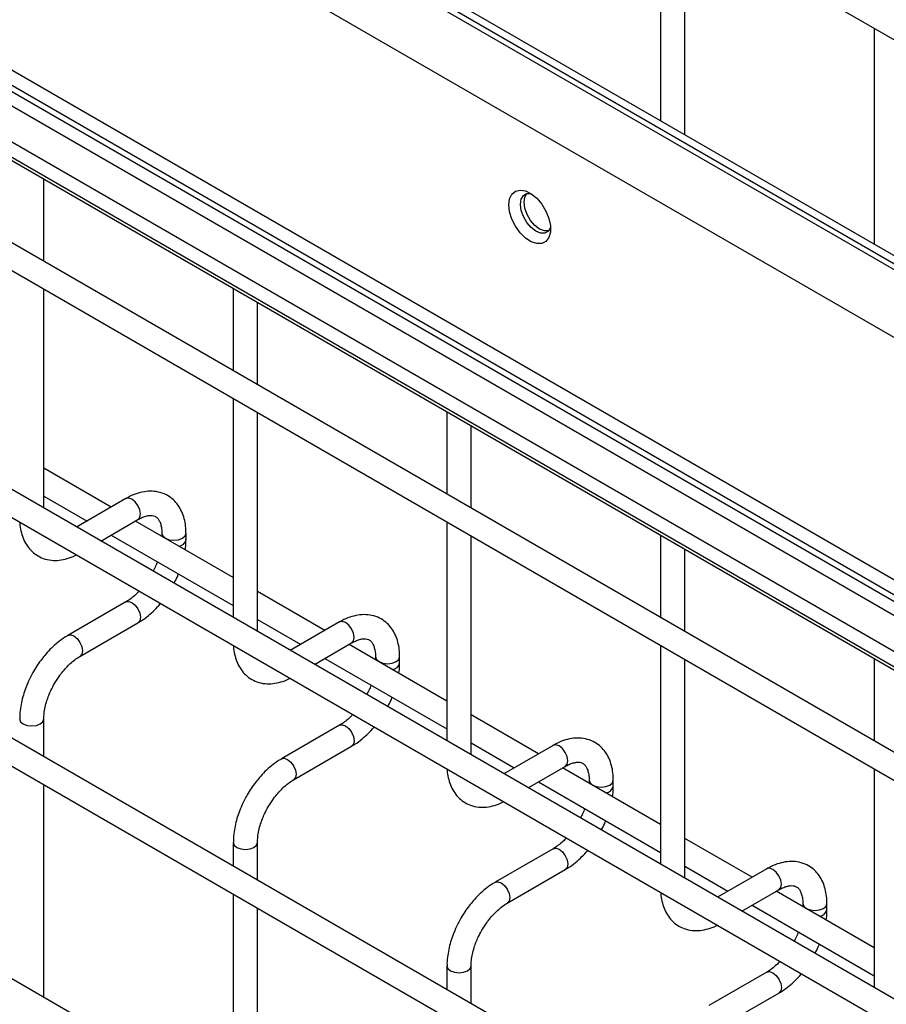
# Model space of a CAD drawing. Header units: inches. Extents: x 0.2 to 10.8, y 0.2 to 8.2.
# Tile 26 of 43: x 9.901 to 10.14, y 4.492 to 4.764. Entities that reach past the tile are written whole.
import ezdxf

# ---------------------------------------------------------------- set-up
doc = ezdxf.new("R2010")
doc.units = ezdxf.units.IN
doc.header["$MEASUREMENT"] = 0

msp = doc.modelspace()

# ---------------------------------------------------------------- linework, layer by layer
for p, q in [((9.558464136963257, 5.095215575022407), (10.30558103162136, 4.663914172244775)), ((10.3102585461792, 4.601701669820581), (9.558464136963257, 5.035703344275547)), ((9.558464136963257, 5.033512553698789), (10.30701922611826, 4.601380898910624)), ((10.30469550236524, 4.601048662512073), (9.558464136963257, 5.031838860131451)), ((9.558464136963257, 5.013121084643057), (10.29097191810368, 4.590253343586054)), ((10.29097511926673, 4.499425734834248), (9.558464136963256, 4.922295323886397)), ((9.558464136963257, 4.921418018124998), (10.29269647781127, 4.497554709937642)), ((10.30891409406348, 4.465552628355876), (9.558464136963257, 4.898778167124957)), ((9.558464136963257, 4.89108037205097), (10.30558103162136, 4.459778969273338)), ((10.30891409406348, 4.39750756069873), (9.558464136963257, 4.830733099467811)), ((9.558464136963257, 4.823035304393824), (10.30558103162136, 4.391733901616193)), ((10.07793468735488, 4.795331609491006), (10.07793468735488, 4.735819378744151)), ((10.08460135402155, 4.731970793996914), (10.08460135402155, 4.791483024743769)), ((10.30891409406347, 4.328971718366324), (9.558464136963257, 4.762197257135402)), ((10.13686025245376, 4.761314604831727), (10.13686025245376, 4.701802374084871)), ((9.558464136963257, 4.754499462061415), (10.30558103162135, 4.323198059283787)), ((9.894162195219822, 4.752586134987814), (10.3088606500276, 4.513185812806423)), ((10.30545755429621, 4.509094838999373), (9.885899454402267, 4.751300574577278)), ((10.30701922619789, 4.50999637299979), (9.88726933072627, 4.75231282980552)), ((10.29346831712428, 4.502177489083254), (9.869125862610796, 4.747145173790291)), ((9.883737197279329, 4.748775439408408), (10.30327413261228, 4.506581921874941)), ((9.907824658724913, 4.697096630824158), (9.907824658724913, 4.719736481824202)), ((10.236978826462, 4.30415512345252), (9.558464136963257, 4.695853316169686)), ((9.907824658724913, 4.629051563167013), (9.907824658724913, 4.68939883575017)), ((9.960083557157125, 4.689568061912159), (9.960083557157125, 4.666928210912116)), ((9.966750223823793, 4.663079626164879), (9.966750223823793, 4.685719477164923)), ((9.960083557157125, 4.659230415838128), (9.960083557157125, 4.59888314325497)), ((9.966750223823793, 4.595034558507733), (9.966750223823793, 4.655381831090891)), ((10.019009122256, 4.655551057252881), (10.019009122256, 4.632911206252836)), ((10.02567578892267, 4.629062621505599), (10.02567578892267, 4.651702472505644)), ((9.92640774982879, 4.629332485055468), (9.907824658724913, 4.640060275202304)), ((9.907824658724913, 4.632362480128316), (9.919740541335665, 4.625483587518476)), ((9.930460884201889, 4.631672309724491), (9.916872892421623, 4.623828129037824)), ((9.92354010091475, 4.61997923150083), (9.933793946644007, 4.625898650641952)), ((9.960083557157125, 4.609891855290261), (9.933074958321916, 4.625483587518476)), ((10.019009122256, 4.625213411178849), (10.019009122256, 4.564866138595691)), ((9.92640774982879, 4.621634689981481), (9.960083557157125, 4.602194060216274)), ((9.940372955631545, 4.62209896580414), (9.940372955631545, 4.621270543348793)), ((9.947039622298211, 4.620363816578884), (9.947039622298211, 4.62209896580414)), ((10.02567578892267, 4.561017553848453), (10.02567578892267, 4.621364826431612)), ((10.07793468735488, 4.621534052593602), (10.07793468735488, 4.598894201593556)), ((10.08460135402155, 4.59504561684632), (10.08460135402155, 4.617685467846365)), ((9.985333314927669, 4.59531548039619), (9.966750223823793, 4.606043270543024)), ((9.930460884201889, 4.603195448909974), (9.914462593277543, 4.59395983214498)), ((9.966750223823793, 4.598345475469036), (9.978666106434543, 4.591466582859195)), ((9.917795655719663, 4.588186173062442), (9.933793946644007, 4.597421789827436)), ((9.989386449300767, 4.59765530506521), (9.975798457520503, 4.589811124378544)), ((9.982465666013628, 4.58596222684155), (9.992719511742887, 4.591881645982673)), ((10.019009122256, 4.575874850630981), (9.992000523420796, 4.591466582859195)), ((10.07793468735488, 4.591196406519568), (10.07793468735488, 4.53084913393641)), ((9.985333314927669, 4.587617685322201), (10.019009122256, 4.568177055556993)), ((9.999298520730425, 4.58808196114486), (9.999298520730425, 4.587253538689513)), ((10.00596518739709, 4.586346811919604), (10.00596518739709, 4.58808196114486)), ((10.08460135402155, 4.527000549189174), (10.08460135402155, 4.587347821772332)), ((10.13686025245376, 4.587517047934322), (10.13686025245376, 4.564877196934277)), ((9.907824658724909, 4.560515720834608), (9.907824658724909, 4.570915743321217)), ((10.04425888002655, 4.56129847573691), (10.02567578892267, 4.572026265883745)), ((9.989386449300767, 4.569178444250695), (9.973388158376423, 4.5599428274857)), ((9.976721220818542, 4.554169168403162), (9.992719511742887, 4.563404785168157)), ((10.02567578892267, 4.564328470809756), (10.03759167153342, 4.557449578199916)), ((10.04831201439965, 4.563638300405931), (10.03472402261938, 4.555794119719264)), ((10.04139123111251, 4.551945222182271), (10.05164507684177, 4.557864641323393)), ((10.07793468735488, 4.541857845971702), (10.05092608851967, 4.557449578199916)), ((10.13686025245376, 4.55717940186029), (10.13686025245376, 4.496832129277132)), ((9.907824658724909, 4.49417177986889), (9.907824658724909, 4.552817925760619)), ((10.04425888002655, 4.553600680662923), (10.07793468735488, 4.534160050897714)), ((10.0582240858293, 4.554064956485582), (10.0582240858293, 4.553236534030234)), ((10.06489075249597, 4.552329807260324), (10.06489075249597, 4.554064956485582)), ((10.10318444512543, 4.527281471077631), (10.08460135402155, 4.538009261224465)), ((9.960083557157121, 4.536898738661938), (9.960083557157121, 4.530347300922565)), ((9.966750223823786, 4.526498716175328), (9.966750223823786, 4.536898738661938)), ((10.04831201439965, 4.535161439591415), (10.0323137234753, 4.525925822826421)), ((10.08460135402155, 4.530311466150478), (10.0965172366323, 4.523432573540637)), ((10.03564678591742, 4.520152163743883), (10.05164507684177, 4.529387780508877)), ((10.10723757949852, 4.529621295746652), (10.09364958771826, 4.521777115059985)), ((9.960083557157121, 4.522649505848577), (9.960083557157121, 4.464003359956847)), ((10.10031679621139, 4.517928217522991), (10.11057064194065, 4.523847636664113)), ((10.13686025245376, 4.507840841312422), (10.10985165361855, 4.523432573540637)), ((10.10318444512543, 4.519583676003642), (10.13686025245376, 4.500143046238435)), ((10.11714965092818, 4.520047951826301), (10.11714965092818, 4.519219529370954)), ((10.12381631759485, 4.518312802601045), (10.12381631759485, 4.520047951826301)), ((9.966750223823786, 4.46015477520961), (9.966750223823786, 4.51880092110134)), ((10.019009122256, 4.502881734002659), (10.019009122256, 4.496330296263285)), ((10.02567578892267, 4.492481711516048), (10.02567578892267, 4.502881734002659)), ((10.10723757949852, 4.501144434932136), (10.09123928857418, 4.491908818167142)), ((10.0945723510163, 4.486135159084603), (10.11057064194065, 4.495370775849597))]:
    msp.add_line(p, q)
at = {"flags": 128}
for points in [[(10.03609420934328, 4.712634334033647), (10.03630725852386, 4.714301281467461), (10.03693060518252, 4.715598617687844), (10.03791801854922, 4.716430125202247), (10.03919626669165, 4.716734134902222), (10.04067054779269, 4.716488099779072), (10.04223152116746, 4.715710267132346), (10.04376341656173, 4.714458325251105), (10.04515262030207, 4.712825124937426), (10.04629610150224, 4.710931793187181), (10.0471090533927, 4.70891874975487), (10.04753118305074, 4.706935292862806), (10.04753118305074, 4.705128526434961), (10.0471090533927, 4.703632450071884), (10.04629610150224, 4.702558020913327), (10.04515262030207, 4.701984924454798), (10.04376341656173, 4.701955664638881), (10.04223152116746, 4.702472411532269), (10.04067054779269, 4.703496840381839), (10.03919626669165, 4.704952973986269), (10.03791801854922, 4.706732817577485), (10.03693060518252, 4.708704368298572), (10.03630725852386, 4.710721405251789), (10.03609420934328, 4.712634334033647)], [(10.04757623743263, 4.706365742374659), (10.04699030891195, 4.705401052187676), (10.04604518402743, 4.70485526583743), (10.04485425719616, 4.704842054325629), (10.04353410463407, 4.705362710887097), (10.04221395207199, 4.706366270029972), (10.04102302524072, 4.707754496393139), (10.04007790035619, 4.709391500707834), (10.03947109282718, 4.71111704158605), (10.03926200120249, 4.71276221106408), (10.03947109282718, 4.714165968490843), (10.04007790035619, 4.715190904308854), (10.04102302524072, 4.715736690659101), (10.0421519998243, 4.715761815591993)], [(10.04703183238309, 4.705444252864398), (10.04589964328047, 4.705445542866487), (10.04457949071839, 4.705966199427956), (10.0432593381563, 4.70696975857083), (10.04206841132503, 4.708357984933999), (10.0411232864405, 4.709994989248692), (10.04051647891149, 4.711720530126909), (10.0403073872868, 4.713365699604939), (10.04051647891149, 4.714769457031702), (10.04108176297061, 4.715751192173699)], [(9.933793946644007, 4.625898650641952), (9.933794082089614, 4.625898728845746), (9.934305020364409, 4.626486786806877), (9.934484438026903, 4.627424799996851), (9.934305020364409, 4.628569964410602), (9.933794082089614, 4.629747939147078), (9.933029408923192, 4.630779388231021), (9.932127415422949, 4.631507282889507), (9.931225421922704, 4.631820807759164), (9.930460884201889, 4.631672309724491)], [(9.940372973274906, 4.622092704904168), (9.940626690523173, 4.62136257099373), (9.941349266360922, 4.620738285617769), (9.942430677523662, 4.620321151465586), (9.943706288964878, 4.620174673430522), (9.944981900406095, 4.620321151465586), (9.946063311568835, 4.620738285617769), (9.946785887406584, 4.62136257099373), (9.947039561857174, 4.622087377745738)], [(9.930460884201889, 4.603195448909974), (9.931225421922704, 4.603343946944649), (9.932127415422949, 4.603030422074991), (9.933029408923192, 4.602302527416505), (9.933794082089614, 4.601271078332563), (9.934305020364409, 4.600093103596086), (9.934484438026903, 4.598947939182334), (9.934305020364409, 4.598009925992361), (9.933794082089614, 4.597421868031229), (9.933793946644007, 4.597421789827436)], [(9.992719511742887, 4.591881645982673), (9.992719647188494, 4.591881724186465), (9.993230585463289, 4.592469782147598), (9.993410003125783, 4.59340779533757), (9.993230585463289, 4.594552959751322), (9.992719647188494, 4.5957309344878), (9.991954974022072, 4.596762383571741), (9.991052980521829, 4.597490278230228), (9.990150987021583, 4.597803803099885), (9.989386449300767, 4.59765530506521)], [(9.914447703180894, 4.593951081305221), (9.914462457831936, 4.593959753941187), (9.915227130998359, 4.594108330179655), (9.916129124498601, 4.593794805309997), (9.917031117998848, 4.593066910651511), (9.91779579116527, 4.592035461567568), (9.918306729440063, 4.590857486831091), (9.918486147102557, 4.58971232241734)], [(9.918486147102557, 4.58971232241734), (9.918306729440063, 4.588774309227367), (9.91779579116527, 4.588186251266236), (9.917786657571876, 4.588181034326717)], [(9.999298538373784, 4.588075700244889), (9.999552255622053, 4.58734556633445), (10.0002748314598, 4.58672128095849), (10.00135624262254, 4.586304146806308), (10.00263185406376, 4.586157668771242), (10.00390746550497, 4.586304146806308), (10.00498887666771, 4.58672128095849), (10.00571145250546, 4.58734556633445), (10.00596512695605, 4.588070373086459)], [(9.901158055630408, 4.570927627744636), (9.901157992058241, 4.570915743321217), (9.901411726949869, 4.570179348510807), (9.90213430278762, 4.569555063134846)], [(9.90213430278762, 4.569555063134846), (9.903215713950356, 4.569137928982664), (9.904491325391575, 4.5689914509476), (9.90576693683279, 4.569137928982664), (9.90684834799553, 4.569555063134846), (9.907570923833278, 4.570179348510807), (9.907824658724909, 4.570915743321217), (9.907824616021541, 4.570925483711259)], [(9.989386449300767, 4.569178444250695), (9.990150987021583, 4.569326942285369), (9.991052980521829, 4.569013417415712), (9.991954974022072, 4.568285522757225), (9.992719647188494, 4.567254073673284), (9.993230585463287, 4.566076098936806), (9.993410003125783, 4.564930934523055), (9.993230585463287, 4.563992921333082), (9.992719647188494, 4.56340486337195), (9.992719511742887, 4.563404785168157)], [(10.05164507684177, 4.557864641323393), (10.05164521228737, 4.557864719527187), (10.05215615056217, 4.558452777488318), (10.05233556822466, 4.559390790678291), (10.05215615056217, 4.560535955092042), (10.05164521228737, 4.561713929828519), (10.05088053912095, 4.562745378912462), (10.04997854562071, 4.563473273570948), (10.04907655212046, 4.563786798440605), (10.04831201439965, 4.563638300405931)], [(9.973373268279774, 4.559934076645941), (9.973388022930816, 4.559942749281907), (9.974152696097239, 4.560091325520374), (9.975054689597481, 4.559777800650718), (9.975956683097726, 4.559049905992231), (9.97672135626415, 4.558018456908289), (9.977232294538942, 4.556840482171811), (9.977411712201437, 4.55569531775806)], [(9.977411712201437, 4.55569531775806), (9.977232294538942, 4.554757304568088), (9.97672135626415, 4.554169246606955), (9.976712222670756, 4.554164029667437)], [(10.05822410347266, 4.554058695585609), (10.05847782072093, 4.553328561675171), (10.05920039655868, 4.55270427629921), (10.06028180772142, 4.552287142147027), (10.06155741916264, 4.552140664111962), (10.06283303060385, 4.552287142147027), (10.06391444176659, 4.55270427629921), (10.06463701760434, 4.553328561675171), (10.06489069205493, 4.554053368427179)], [(9.960083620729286, 4.536910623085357), (9.960083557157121, 4.536898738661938), (9.960337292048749, 4.536162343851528), (9.9610598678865, 4.535538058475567)], [(9.9610598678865, 4.535538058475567), (9.962141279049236, 4.535120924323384), (9.963416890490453, 4.534974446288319), (9.96469250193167, 4.535120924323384), (9.96577391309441, 4.535538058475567), (9.966496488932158, 4.536162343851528), (9.966750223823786, 4.536898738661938), (9.966750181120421, 4.536908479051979)], [(10.04831201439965, 4.535161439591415), (10.04907655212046, 4.535309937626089), (10.04997854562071, 4.534996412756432), (10.05088053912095, 4.534268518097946), (10.05164521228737, 4.533237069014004), (10.05215615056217, 4.532059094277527), (10.05233556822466, 4.530913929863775), (10.05215615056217, 4.529975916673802), (10.05164521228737, 4.529387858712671), (10.05164507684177, 4.529387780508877)], [(10.11057064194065, 4.523847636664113), (10.11057077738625, 4.523847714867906), (10.11108171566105, 4.524435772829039), (10.11126113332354, 4.525373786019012), (10.11108171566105, 4.526518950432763), (10.11057077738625, 4.52769692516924), (10.10980610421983, 4.528728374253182), (10.10890411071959, 4.529456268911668), (10.10800211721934, 4.529769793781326), (10.10723757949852, 4.529621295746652)], [(10.03229883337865, 4.525917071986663), (10.03231358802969, 4.525925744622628), (10.03307826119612, 4.526074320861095), (10.03398025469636, 4.525760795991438), (10.0348822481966, 4.525032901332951), (10.03564692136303, 4.524001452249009), (10.03615785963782, 4.522823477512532), (10.03633727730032, 4.52167831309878)], [(10.03633727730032, 4.52167831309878), (10.03615785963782, 4.520740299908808), (10.03564692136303, 4.520152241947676), (10.03563778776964, 4.520147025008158)], [(10.11714966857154, 4.520041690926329), (10.11740338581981, 4.519311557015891), (10.11812596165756, 4.51868727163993), (10.1192073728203, 4.518270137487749), (10.12048298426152, 4.518123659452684), (10.12175859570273, 4.518270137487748), (10.12284000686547, 4.51868727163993), (10.12356258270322, 4.519311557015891), (10.12381625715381, 4.5200363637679)], [(10.01900918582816, 4.502893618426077), (10.019009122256, 4.502881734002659), (10.01926285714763, 4.502145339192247), (10.01998543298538, 4.501521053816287)], [(10.01998543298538, 4.501521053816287), (10.02106684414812, 4.501103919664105), (10.02234245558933, 4.50095744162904), (10.02361806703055, 4.501103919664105), (10.02469947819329, 4.501521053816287), (10.02542205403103, 4.502145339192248), (10.02567578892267, 4.502881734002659), (10.0256757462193, 4.502891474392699)], [(10.10723757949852, 4.501144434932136), (10.10800211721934, 4.50129293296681), (10.10890411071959, 4.500979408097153), (10.10980610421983, 4.500251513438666), (10.11057077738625, 4.499220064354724), (10.11108171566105, 4.498042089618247), (10.11126113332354, 4.496896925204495), (10.11108171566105, 4.495958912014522), (10.11057077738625, 4.49537085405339), (10.11057064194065, 4.495370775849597)]]:
    msp.add_lwpolyline(points, dxfattribs=at)
for centre, radius, start, end in [((9.944828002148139, 4.620853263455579), 0.002267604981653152, 274.6289624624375, 347.2349655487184), ((10.00375356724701, 4.586836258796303), 0.002267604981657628, 274.6289624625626, 347.2349655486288), ((10.06267913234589, 4.552819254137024), 0.002267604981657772, 274.6289624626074, 347.2349655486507), ((10.12160469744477, 4.518802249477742), 0.002267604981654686, 274.6289624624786, 347.2349655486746)]:
    msp.add_arc(centre, radius, start, end)
for points, knots in [([(9.947012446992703, 4.622088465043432), (9.947011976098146, 4.622581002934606), (9.947010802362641, 4.623808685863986), (9.946708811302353, 4.625660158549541), (9.946120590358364, 4.627625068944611), (9.945213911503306, 4.629424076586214), (9.943982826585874, 4.6310091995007), (9.94240816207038, 4.632316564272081), (9.940477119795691, 4.633268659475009), (9.938328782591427, 4.633729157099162), (9.936086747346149, 4.633701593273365), (9.93387732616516, 4.633227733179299), (9.931986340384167, 4.632530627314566), (9.93086815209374, 4.6318684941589), (9.930466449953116, 4.631630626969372)], [0, 0, 0, 0, 0.05556675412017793, 0.1385037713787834, 0.2224246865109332, 0.3069596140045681, 0.3921986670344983, 0.4792444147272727, 0.5704973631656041, 0.6694987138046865, 0.7607129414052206, 0.8540395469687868, 0.9475646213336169, 1, 1, 1, 1]), ([(9.901207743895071, 4.625173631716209), (9.901209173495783, 4.625062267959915), (9.90122001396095, 4.624217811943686), (9.90149212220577, 4.622732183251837), (9.902064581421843, 4.620756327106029), (9.902969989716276, 4.618951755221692), (9.904195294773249, 4.617358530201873), (9.905764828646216, 4.616042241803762), (9.907690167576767, 4.615078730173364), (9.909834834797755, 4.614605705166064), (9.91207706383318, 4.614615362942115), (9.914288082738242, 4.615089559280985), (9.915883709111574, 4.615629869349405), (9.91671163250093, 4.616100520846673), (9.916818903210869, 4.616161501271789)], [0, 0, 0, 0, 0.01372299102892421, 0.1040595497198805, 0.1954722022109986, 0.2875577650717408, 0.3803993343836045, 0.4751661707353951, 0.574431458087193, 0.682026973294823, 0.781307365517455, 0.8829200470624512, 0.9848304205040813, 1, 1, 1, 1]), ([(9.933789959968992, 4.625885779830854), (9.934145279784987, 4.626080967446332), (9.9349111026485, 4.626501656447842), (9.935980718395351, 4.626865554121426), (9.936969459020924, 4.627047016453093), (9.93779824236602, 4.627026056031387), (9.938492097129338, 4.626831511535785), (9.939031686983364, 4.626481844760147), (9.939558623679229, 4.62583709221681), (9.939993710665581, 4.624930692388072), (9.940274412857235, 4.623697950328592), (9.940404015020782, 4.622722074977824), (9.940369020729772, 4.622128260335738), (9.940367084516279, 4.622095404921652)], [0, 0, 0, 0, 0.07642751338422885, 0.1647246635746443, 0.2545582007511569, 0.3485318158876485, 0.4536210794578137, 0.5897326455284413, 0.695705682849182, 0.796657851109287, 0.8959306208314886, 0.9942419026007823, 1, 1, 1, 1]), ([(9.946837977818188, 4.617538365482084), (9.946930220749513, 4.618259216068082), (9.947053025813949, 4.619218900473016), (9.94702053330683, 4.620127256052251), (9.947012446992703, 4.620353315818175)], [0, 0, 0, 0, 0.7511329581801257, 1, 1, 1, 1]), ([(9.93914851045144, 4.614279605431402), (9.939105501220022, 4.614157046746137), (9.938896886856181, 4.613562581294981), (9.938514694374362, 4.612672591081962), (9.938117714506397, 4.611931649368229), (9.93796716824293, 4.611650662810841)], [0, 0, 0, 0, 0.1388368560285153, 0.6734219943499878, 1, 1, 1, 1]), ([(9.943732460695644, 4.608322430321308), (9.944058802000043, 4.608922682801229), (9.944520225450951, 4.609771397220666), (9.944881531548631, 4.610651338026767), (9.94498730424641, 4.610908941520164)], [0, 0, 0, 0, 0.7072490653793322, 1, 1, 1, 1]), ([(9.934123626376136, 4.606171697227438), (9.933787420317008, 4.605826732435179), (9.933047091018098, 4.605067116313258), (9.931865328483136, 4.604111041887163), (9.930965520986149, 4.603464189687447), (9.930515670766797, 4.603234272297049), (9.930463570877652, 4.603207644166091)], [0, 0, 0, 0, 0.2789557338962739, 0.61426347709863, 0.9553255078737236, 1, 1, 1, 1]), ([(9.93378818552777, 4.59746336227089), (9.934091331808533, 4.59762778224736), (9.935074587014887, 4.598161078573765), (9.936628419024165, 4.599352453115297), (9.938366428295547, 4.600930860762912), (9.939478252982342, 4.602088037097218), (9.939986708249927, 4.602720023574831), (9.9400235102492, 4.602765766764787)], [0, 0, 0, 0, 0.1354788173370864, 0.4394256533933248, 0.7219268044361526, 0.9798730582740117, 0.9999999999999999, 0.9999999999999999, 0.9999999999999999, 0.9999999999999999]), ([(10.00593801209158, 4.588071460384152), (10.00593754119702, 4.588563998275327), (10.00593636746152, 4.589791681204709), (10.00563437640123, 4.591643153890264), (10.00504615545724, 4.593608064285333), (10.00413947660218, 4.595407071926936), (10.00290839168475, 4.596992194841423), (10.00133372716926, 4.598299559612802), (9.999402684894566, 4.599251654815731), (9.997254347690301, 4.599712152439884), (9.995012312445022, 4.599684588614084), (9.992802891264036, 4.599210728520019), (9.990911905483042, 4.598513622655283), (9.989793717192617, 4.59785148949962), (9.989392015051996, 4.597613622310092)], [0, 0, 0, 0, 0.05556675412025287, 0.1385037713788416, 0.2224246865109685, 0.3069596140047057, 0.3921986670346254, 0.4792444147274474, 0.5704973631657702, 0.6694987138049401, 0.7607129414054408, 0.8540395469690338, 0.9475646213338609, 1, 1, 1, 1]), ([(9.914468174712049, 4.593919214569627), (9.914190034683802, 4.593769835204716), (9.91322818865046, 4.593253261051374), (9.911690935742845, 4.592077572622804), (9.909925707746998, 4.590504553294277), (9.908467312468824, 4.588939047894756), (9.907207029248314, 4.587384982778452), (9.906072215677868, 4.585810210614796), (9.905369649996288, 4.584644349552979), (9.905012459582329, 4.584051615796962)], [0, 0, 0, 0, 0.07605989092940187, 0.2630254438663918, 0.4373557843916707, 0.5977889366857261, 0.7196049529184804, 0.857444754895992, 1, 1, 1, 1]), ([(9.992715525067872, 4.591868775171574), (9.993070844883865, 4.592063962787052), (9.993836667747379, 4.592484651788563), (9.994906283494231, 4.592848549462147), (9.995895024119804, 4.593030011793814), (9.996723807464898, 4.593009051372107), (9.997417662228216, 4.592814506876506), (9.997957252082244, 4.592464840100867), (9.998484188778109, 4.59182008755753), (9.998919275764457, 4.590913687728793), (9.999199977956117, 4.589680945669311), (9.999329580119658, 4.588705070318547), (9.99929458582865, 4.588111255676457), (9.999292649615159, 4.588078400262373)], [0, 0, 0, 0, 0.07642751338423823, 0.1647246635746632, 0.2545582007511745, 0.3485318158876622, 0.4536210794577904, 0.5897326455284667, 0.6957056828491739, 0.7966578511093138, 0.895930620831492, 0.994241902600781, 1, 1, 1, 1]), ([(9.960133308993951, 4.59115662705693), (9.960134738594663, 4.591045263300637), (9.96014557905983, 4.590200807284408), (9.960417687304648, 4.588715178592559), (9.960990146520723, 4.586739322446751), (9.961895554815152, 4.584934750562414), (9.963120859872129, 4.583341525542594), (9.964690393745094, 4.582025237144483), (9.966615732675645, 4.581061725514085), (9.96876039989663, 4.580588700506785), (9.971002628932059, 4.580598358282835), (9.973213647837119, 4.581072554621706), (9.974809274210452, 4.581612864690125), (9.975637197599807, 4.582083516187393), (9.975744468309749, 4.58214449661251)], [0, 0, 0, 0, 0.01372299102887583, 0.1040595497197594, 0.195472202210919, 0.2875577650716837, 0.3803993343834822, 0.4751661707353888, 0.5744314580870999, 0.6820269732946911, 0.7813073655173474, 0.8829200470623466, 0.9848304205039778, 1, 1, 1, 1]), ([(9.910786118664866, 4.580718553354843), (9.911248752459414, 4.581469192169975), (9.911899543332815, 4.582525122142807), (9.912988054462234, 4.583943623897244), (9.913950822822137, 4.585064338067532), (9.915133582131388, 4.586241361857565), (9.916366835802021, 4.587256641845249), (9.917276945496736, 4.587908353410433), (9.917734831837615, 4.5881431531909), (9.917792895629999, 4.588172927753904)], [0, 0, 0, 0, 0.2331289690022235, 0.327944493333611, 0.4832131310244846, 0.6411945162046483, 0.8069209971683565, 0.975515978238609, 0.9999999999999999, 0.9999999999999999, 0.9999999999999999, 0.9999999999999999]), ([(10.00576354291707, 4.583521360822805), (10.00585578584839, 4.584242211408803), (10.00597859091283, 4.585201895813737), (10.00594609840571, 4.586110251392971), (10.00593801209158, 4.586336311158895)], [0, 0, 0, 0, 0.7511329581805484, 1, 1, 1, 1]), ([(9.905012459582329, 4.584051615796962), (9.90450116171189, 4.583106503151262), (9.903781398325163, 4.581776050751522), (9.902926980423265, 4.579741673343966), (9.902300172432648, 4.577994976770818), (9.901726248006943, 4.575920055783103), (9.901337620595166, 4.573785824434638), (9.901147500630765, 4.572095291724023), (9.901178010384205, 4.571162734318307), (9.90118573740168, 4.570926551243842)], [0, 0, 0, 0, 0.2211311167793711, 0.3112903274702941, 0.4598799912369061, 0.6125684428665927, 0.7749694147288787, 0.9430078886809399, 1, 1, 1, 1]), ([(9.907834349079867, 4.570922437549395), (9.907846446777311, 4.571410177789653), (9.907871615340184, 4.572424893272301), (9.908167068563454, 4.574154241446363), (9.908611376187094, 4.575828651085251), (9.909160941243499, 4.577377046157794), (9.90983405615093, 4.578970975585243), (9.910434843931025, 4.580073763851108), (9.910786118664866, 4.580718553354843)], [0, 0, 0, 0, 0.1694043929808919, 0.3524360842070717, 0.5340975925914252, 0.6676089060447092, 0.8056541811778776, 1, 1, 1, 1]), ([(9.998074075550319, 4.580262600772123), (9.9980310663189, 4.580140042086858), (9.997822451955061, 4.579545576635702), (9.997440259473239, 4.578655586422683), (9.997043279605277, 4.57791464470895), (9.996892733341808, 4.577633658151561)], [0, 0, 0, 0, 0.1388368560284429, 0.673421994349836, 1, 1, 1, 1]), ([(10.00265802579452, 4.574305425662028), (10.00298436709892, 4.574905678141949), (10.00344579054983, 4.575754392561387), (10.00380709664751, 4.576634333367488), (10.00391286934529, 4.576891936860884)], [0, 0, 0, 0, 0.7072490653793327, 1, 1, 1, 1]), ([(9.993049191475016, 4.572154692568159), (9.992712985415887, 4.571809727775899), (9.991972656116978, 4.571050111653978), (9.990790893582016, 4.570094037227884), (9.989891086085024, 4.569447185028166), (9.989441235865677, 4.569217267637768), (9.989389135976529, 4.56919063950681)], [0, 0, 0, 0, 0.2789557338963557, 0.6142634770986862, 0.9553255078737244, 1, 1, 1, 1]), ([(9.99271375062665, 4.56344635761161), (9.99301689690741, 4.56361077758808), (9.994000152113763, 4.564144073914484), (9.995553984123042, 4.565335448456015), (9.997291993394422, 4.566913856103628), (9.99840381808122, 4.568071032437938), (9.998912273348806, 4.56870301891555), (9.99894907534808, 4.568748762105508)], [0, 0, 0, 0, 0.1354788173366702, 0.4394256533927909, 0.7219268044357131, 0.9798730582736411, 1, 1, 1, 1]), ([(10.06486357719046, 4.554054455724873), (10.0648631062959, 4.554546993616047), (10.0648619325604, 4.555774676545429), (10.06455994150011, 4.557626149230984), (10.06397172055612, 4.559591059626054), (10.06306504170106, 4.561390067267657), (10.06183395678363, 4.562975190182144), (10.06025929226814, 4.564282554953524), (10.05832824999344, 4.565234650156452), (10.05617991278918, 4.565695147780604), (10.0539378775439, 4.565667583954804), (10.05172845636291, 4.565193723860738), (10.04983747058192, 4.564496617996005), (10.0487192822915, 4.56383448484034), (10.04831758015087, 4.563596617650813)], [0, 0, 0, 0, 0.05556675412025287, 0.1385037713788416, 0.2224246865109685, 0.3069596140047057, 0.3921986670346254, 0.4792444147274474, 0.5704973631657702, 0.6694987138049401, 0.7607129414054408, 0.8540395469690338, 0.9475646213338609, 1, 1, 1, 1]), ([(9.973393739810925, 4.559902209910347), (9.973115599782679, 4.559752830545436), (9.972153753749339, 4.559236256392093), (9.970616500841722, 4.558060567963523), (9.968851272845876, 4.556487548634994), (9.9673928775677, 4.554922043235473), (9.96613259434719, 4.553367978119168), (9.964997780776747, 4.551793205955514), (9.964295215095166, 4.550627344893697), (9.963938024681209, 4.550034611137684)], [0, 0, 0, 0, 0.07605989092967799, 0.2630254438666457, 0.4373557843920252, 0.5977889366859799, 0.7196049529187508, 0.857444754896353, 1, 1, 1, 1]), ([(10.01905887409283, 4.55713962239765), (10.01906030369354, 4.557028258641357), (10.01907114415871, 4.556183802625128), (10.01934325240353, 4.554698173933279), (10.0199157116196, 4.552722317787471), (10.02082111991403, 4.550917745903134), (10.02204642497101, 4.549324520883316), (10.02361595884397, 4.548008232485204), (10.02554129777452, 4.547044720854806), (10.02768596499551, 4.546571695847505), (10.02992819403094, 4.546581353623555), (10.03213921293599, 4.547055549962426), (10.03373483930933, 4.547595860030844), (10.03456276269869, 4.548066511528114), (10.03467003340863, 4.54812749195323)], [0, 0, 0, 0, 0.01372299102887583, 0.1040595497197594, 0.195472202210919, 0.2875577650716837, 0.3803993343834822, 0.4751661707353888, 0.5744314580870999, 0.6820269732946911, 0.7813073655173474, 0.8829200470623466, 0.9848304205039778, 1, 1, 1, 1]), ([(10.05164109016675, 4.557851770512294), (10.05199640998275, 4.558046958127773), (10.05276223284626, 4.558467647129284), (10.05383184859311, 4.558831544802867), (10.05482058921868, 4.559013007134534), (10.05564937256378, 4.558992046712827), (10.05634322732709, 4.558797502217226), (10.05688281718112, 4.558447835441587), (10.05740975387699, 4.557803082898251), (10.05784484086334, 4.556896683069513), (10.058125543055, 4.555663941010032), (10.05825514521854, 4.554688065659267), (10.05822015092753, 4.554094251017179), (10.05821821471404, 4.554061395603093)], [0, 0, 0, 0, 0.07642751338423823, 0.1647246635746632, 0.2545582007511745, 0.3485318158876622, 0.4536210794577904, 0.5897326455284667, 0.6957056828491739, 0.7966578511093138, 0.895930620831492, 0.994241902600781, 1, 1, 1, 1]), ([(9.969711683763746, 4.546701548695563), (9.970174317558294, 4.547452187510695), (9.970825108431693, 4.548508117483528), (9.971913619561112, 4.549926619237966), (9.972876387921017, 4.551047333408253), (9.974059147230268, 4.552224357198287), (9.975292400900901, 4.55323963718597), (9.976202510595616, 4.553891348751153), (9.976660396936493, 4.554126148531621), (9.976718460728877, 4.554155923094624)], [0, 0, 0, 0, 0.2331289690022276, 0.3279444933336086, 0.4832131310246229, 0.6411945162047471, 0.806920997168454, 0.9755159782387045, 1, 1, 1, 1]), ([(10.06468910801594, 4.549504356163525), (10.06478135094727, 4.550225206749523), (10.06490415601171, 4.551184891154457), (10.06487166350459, 4.552093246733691), (10.06486357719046, 4.552319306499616)], [0, 0, 0, 0, 0.7511329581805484, 1, 1, 1, 1]), ([(9.963938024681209, 4.550034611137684), (9.963426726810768, 4.549089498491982), (9.962706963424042, 4.547759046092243), (9.961852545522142, 4.545724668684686), (9.961225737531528, 4.543977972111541), (9.960651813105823, 4.541903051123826), (9.960263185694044, 4.53976881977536), (9.960073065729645, 4.538078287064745), (9.960103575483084, 4.537145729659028), (9.960111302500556, 4.536909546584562)], [0, 0, 0, 0, 0.2211311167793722, 0.3112903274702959, 0.4598799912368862, 0.6125684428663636, 0.7749694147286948, 0.9430078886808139, 1, 1, 1, 1]), ([(9.966759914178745, 4.536905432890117), (9.966772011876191, 4.537393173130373), (9.966797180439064, 4.538407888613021), (9.967092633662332, 4.540137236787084), (9.967536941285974, 4.541811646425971), (9.968086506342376, 4.543360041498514), (9.96875962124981, 4.544953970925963), (9.969360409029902, 4.546056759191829), (9.969711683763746, 4.546701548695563)], [0, 0, 0, 0, 0.1694043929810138, 0.3524360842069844, 0.5340975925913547, 0.6676089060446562, 0.8056541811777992, 1, 1, 1, 1]), ([(10.0569996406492, 4.546245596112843), (10.05695663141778, 4.546123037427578), (10.05674801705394, 4.545528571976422), (10.05636582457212, 4.544638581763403), (10.05596884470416, 4.54389764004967), (10.05581829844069, 4.543616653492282)], [0, 0, 0, 0, 0.1388368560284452, 0.6734219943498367, 1, 1, 1, 1]), ([(10.0615835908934, 4.540288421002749), (10.0619099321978, 4.540888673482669), (10.06237135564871, 4.541737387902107), (10.06273266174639, 4.542617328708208), (10.06283843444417, 4.542874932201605)], [0, 0, 0, 0, 0.7072490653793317, 0.9999999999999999, 0.9999999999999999, 0.9999999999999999, 0.9999999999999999]), ([(10.0519747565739, 4.538137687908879), (10.05163855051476, 4.53779272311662), (10.05089822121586, 4.537033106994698), (10.0497164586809, 4.536077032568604), (10.04881665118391, 4.535430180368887), (10.04836680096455, 4.535200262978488), (10.04831470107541, 4.535173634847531)], [0, 0, 0, 0, 0.2789557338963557, 0.6142634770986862, 0.9553255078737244, 1, 1, 1, 1]), ([(10.05163931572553, 4.529429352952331), (10.05194246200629, 4.5295937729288), (10.05292571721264, 4.530127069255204), (10.05447954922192, 4.531318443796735), (10.0562175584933, 4.53289685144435), (10.0573293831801, 4.53405402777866), (10.05783783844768, 4.534686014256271), (10.05787464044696, 4.534731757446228)], [0, 0, 0, 0, 0.1354788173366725, 0.4394256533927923, 0.7219268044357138, 0.9798730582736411, 1, 1, 1, 1]), ([(10.12378914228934, 4.520037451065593), (10.12378867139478, 4.520529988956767), (10.12378749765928, 4.521757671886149), (10.12348550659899, 4.523609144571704), (10.122897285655, 4.525574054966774), (10.12199060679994, 4.527373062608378), (10.12075952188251, 4.528958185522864), (10.11918485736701, 4.530265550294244), (10.11725381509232, 4.531217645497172), (10.11510547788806, 4.531678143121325), (10.11286344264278, 4.531650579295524), (10.11065402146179, 4.53117671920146), (10.1087630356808, 4.530479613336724), (10.10764484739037, 4.529817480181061), (10.10724314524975, 4.529579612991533)], [0, 0, 0, 0, 0.05556675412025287, 0.1385037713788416, 0.2224246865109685, 0.3069596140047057, 0.3921986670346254, 0.4792444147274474, 0.5704973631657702, 0.6694987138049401, 0.7607129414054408, 0.8540395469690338, 0.9475646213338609, 1, 1, 1, 1]), ([(10.03231930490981, 4.525885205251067), (10.03204116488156, 4.525735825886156), (10.03107931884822, 4.525219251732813), (10.0295420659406, 4.524043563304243), (10.02777683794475, 4.522470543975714), (10.02631844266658, 4.520905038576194), (10.02505815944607, 4.519350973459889), (10.02392334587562, 4.517776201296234), (10.02322078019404, 4.516610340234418), (10.02286358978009, 4.516017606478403)], [0, 0, 0, 0, 0.07605989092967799, 0.2630254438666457, 0.4373557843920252, 0.5977889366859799, 0.7196049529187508, 0.857444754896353, 1, 1, 1, 1]), ([(10.11056665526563, 4.523834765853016), (10.11092197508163, 4.524029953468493), (10.11168779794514, 4.524450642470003), (10.11275741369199, 4.524814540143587), (10.11374615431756, 4.524996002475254), (10.11457493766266, 4.524975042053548), (10.11526879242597, 4.524780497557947), (10.11580838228, 4.524430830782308), (10.11633531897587, 4.523786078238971), (10.11677040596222, 4.522879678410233), (10.11705110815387, 4.521646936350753), (10.11718071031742, 4.520671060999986), (10.11714571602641, 4.520077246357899), (10.11714377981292, 4.520044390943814)], [0, 0, 0, 0, 0.07642751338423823, 0.1647246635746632, 0.2545582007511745, 0.3485318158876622, 0.4536210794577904, 0.5897326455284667, 0.6957056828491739, 0.7966578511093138, 0.895930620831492, 0.994241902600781, 1, 1, 1, 1]), ([(10.07798443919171, 4.523122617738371), (10.07798586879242, 4.523011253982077), (10.07799670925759, 4.522166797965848), (10.07826881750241, 4.520681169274), (10.07884127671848, 4.518705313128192), (10.07974668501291, 4.516900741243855), (10.08097199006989, 4.515307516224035), (10.08254152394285, 4.513991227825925), (10.0844668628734, 4.513027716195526), (10.08661153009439, 4.512554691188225), (10.08885375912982, 4.512564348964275), (10.09106477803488, 4.513038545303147), (10.09266040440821, 4.513578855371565), (10.09348832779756, 4.514049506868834), (10.09359559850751, 4.514110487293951)], [0, 0, 0, 0, 0.01372299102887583, 0.1040595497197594, 0.195472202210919, 0.2875577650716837, 0.3803993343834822, 0.4751661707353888, 0.5744314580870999, 0.6820269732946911, 0.7813073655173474, 0.8829200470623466, 0.9848304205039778, 1, 1, 1, 1]), ([(10.02863724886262, 4.512684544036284), (10.02909988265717, 4.513435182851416), (10.02975067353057, 4.514491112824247), (10.03083918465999, 4.515909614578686), (10.0318019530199, 4.517030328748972), (10.03298471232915, 4.518207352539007), (10.03421796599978, 4.519222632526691), (10.0351280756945, 4.519874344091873), (10.03558596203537, 4.520109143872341), (10.03564402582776, 4.520138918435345)], [0, 0, 0, 0, 0.2331289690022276, 0.3279444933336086, 0.4832131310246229, 0.6411945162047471, 0.806920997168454, 0.9755159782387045, 1, 1, 1, 1]), ([(10.12361467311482, 4.515487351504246), (10.12370691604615, 4.516208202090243), (10.12382972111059, 4.517167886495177), (10.12379722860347, 4.518076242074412), (10.12378914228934, 4.518302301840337)], [0, 0, 0, 0, 0.7511329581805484, 1, 1, 1, 1]), ([(10.02286358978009, 4.516017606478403), (10.02235229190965, 4.515072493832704), (10.02163252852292, 4.513742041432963), (10.02077811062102, 4.511707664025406), (10.02015130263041, 4.509960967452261), (10.0195773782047, 4.507886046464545), (10.01918875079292, 4.505751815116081), (10.01899863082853, 4.504061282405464), (10.01902914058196, 4.503128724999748), (10.01903686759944, 4.502892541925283)], [0, 0, 0, 0, 0.2211311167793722, 0.3112903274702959, 0.4598799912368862, 0.6125684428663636, 0.7749694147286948, 0.9430078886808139, 1, 1, 1, 1]), ([(10.02568547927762, 4.502888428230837), (10.02569757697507, 4.503376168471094), (10.02572274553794, 4.504390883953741), (10.02601819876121, 4.506120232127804), (10.02646250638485, 4.507794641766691), (10.02701207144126, 4.509343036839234), (10.02768518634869, 4.510936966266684), (10.02828597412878, 4.512039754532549), (10.02863724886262, 4.512684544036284)], [0, 0, 0, 0, 0.1694043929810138, 0.3524360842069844, 0.5340975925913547, 0.6676089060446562, 0.8056541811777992, 1, 1, 1, 1]), ([(10.11592520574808, 4.512228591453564), (10.11588219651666, 4.512106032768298), (10.11567358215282, 4.511511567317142), (10.115291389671, 4.510621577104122), (10.11489440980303, 4.50988063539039), (10.11474386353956, 4.509599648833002)], [0, 0, 0, 0, 0.1388368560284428, 0.6734219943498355, 1, 1, 1, 1]), ([(10.12050915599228, 4.506271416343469), (10.12083549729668, 4.50687166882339), (10.12129692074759, 4.507720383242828), (10.12165822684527, 4.508600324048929), (10.12176399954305, 4.508857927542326)], [0, 0, 0, 0, 0.7072490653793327, 1, 1, 1, 1]), ([(10.11090032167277, 4.504120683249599), (10.11056411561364, 4.50377571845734), (10.10982378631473, 4.503016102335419), (10.10864202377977, 4.502060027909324), (10.10774221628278, 4.501413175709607), (10.10729236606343, 4.50118325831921), (10.10724026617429, 4.501156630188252)], [0, 0, 0, 0, 0.2789557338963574, 0.61426347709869, 0.9553255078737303, 0.9999999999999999, 0.9999999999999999, 0.9999999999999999, 0.9999999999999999]), ([(10.11056488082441, 4.495412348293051), (10.11086802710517, 4.495576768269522), (10.11185128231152, 4.496110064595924), (10.1134051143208, 4.497301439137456), (10.11514312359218, 4.498879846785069), (10.11625494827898, 4.500037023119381), (10.11676340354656, 4.500669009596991), (10.11680020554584, 4.500714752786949)], [0, 0, 0, 0, 0.1354788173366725, 0.4394256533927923, 0.7219268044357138, 0.9798730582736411, 1, 1, 1, 1])]:
    msp.add_open_spline(points, degree=3, knots=knots)

doc.saveas('drawing.dxf')
